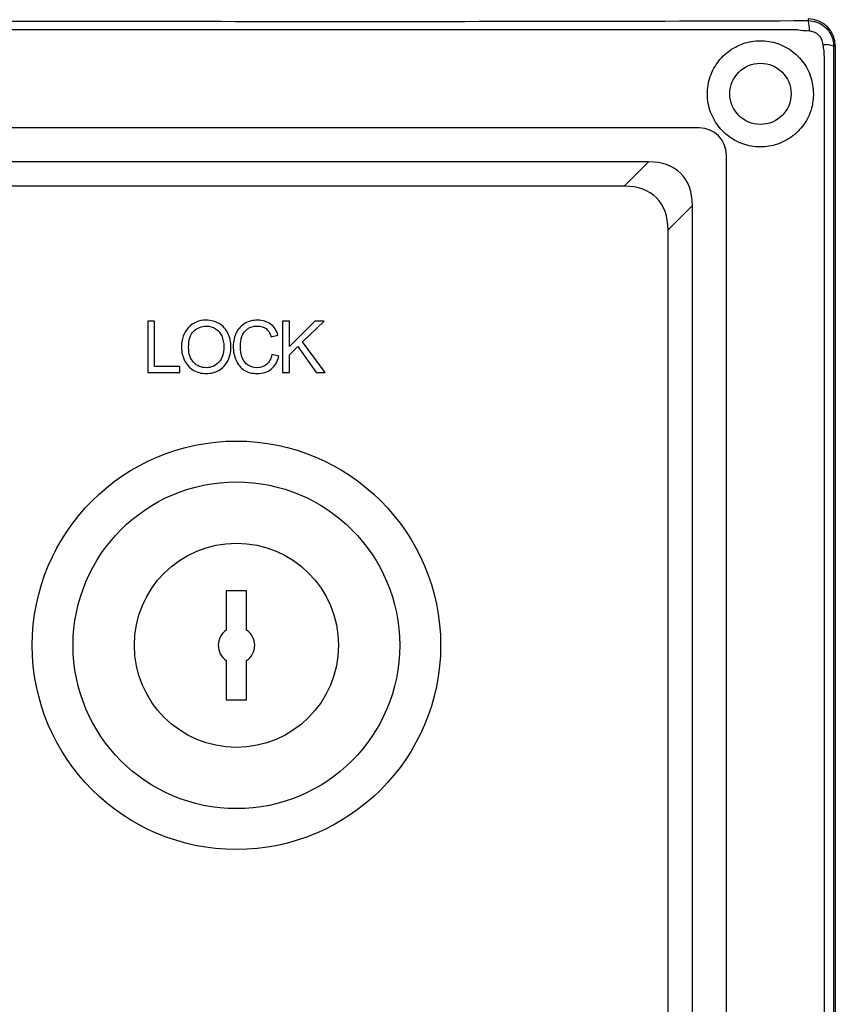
# Model space of a CAD drawing. Header units: millimetres. Extents: x 7143 to 9546, y -1575 to -869.
# Tile 50 of 94: x 7546 to 7605, y -1289 to -1217. Entities that reach past the tile are written whole.
import ezdxf

# ---------------------------------------------------------------- set-up
doc = ezdxf.new("R2010")
doc.units = ezdxf.units.MM
doc.header["$LTSCALE"] = 3

msp = doc.modelspace()

# ---------------------------------------------------------------- linework, layer by layer
at = {"linetype": 'Continuous', "lineweight": 30}
for p, q in [((7603.473, -1217.048), (7603.473, -1217.171)), ((7605.473, -1219.048), (7605.35, -1219.048)), ((7605.473, -1219.048), (7605.473, -1415.048)), ((7595.473, -1225.048), (7408.466, -1225.048)), ((7597.473, -1407.048), (7597.473, -1227.048)), ((7591.759, -1227.548), (7219.187, -1227.548)), ((7589.971, -1229.335), (7591.759, -1227.548)), ((7589.971, -1229.335), (7220.974, -1229.335)), ((7594.973, -1230.762), (7593.185, -1232.549)), ((7594.973, -1403.334), (7594.973, -1230.762)), ((7593.185, -1401.546), (7593.185, -1232.549)), ((7560.723, -1259.048), (7560.723, -1261.937)), ((7562.223, -1259.048), (7560.723, -1259.048)), ((7562.223, -1261.937), (7562.223, -1259.048)), ((7560.723, -1264.158), (7560.723, -1267.048)), ((7562.223, -1267.048), (7562.223, -1264.158)), ((7560.723, -1267.048), (7562.223, -1267.048))]:
    msp.add_line(p, q, dxfattribs=at)
at = {"linetype": 'Continuous', "lineweight": 30, "flags": 128}
for points in [[(7602.683, -1217.852), (7602.683, -1217.852), (7600.683, -1217.852), (7592.683, -1217.852), (7560.683, -1217.85), (7432.683, -1217.846), (7208.263, -1217.852), (7208.262, -1217.852)], [(7604.672, -1414.232), (7604.672, -1414.232), (7604.673, -1412.232), (7604.673, -1404.232), (7604.674, -1372.232), (7604.673, -1244.232), (7604.673, -1230.676), (7604.672, -1219.864), (7604.672, -1219.864)]]:
    msp.add_lwpolyline(points, dxfattribs=at)
at = {"linetype": 'Continuous', "lineweight": 30}
for centre, radius in [((7599.973, -1222.548), 2.25), ((7561.473, -1263.048), 15), ((7561.473, -1263.048), 12), ((7561.473, -1263.048), 7.5)]:
    msp.add_circle(centre, radius, dxfattribs=at)
for centre, radius, start, end in [((7603.473, -1219.048), 2, 0, 90), ((7601.672, -1217.801), 1.908, 355.81971, 19.2866), ((7604.719, -1220.802), 1.865, 70.22032, 94.28052), ((7595.473, -1227.048), 2, 0.00005, 89.9992), ((7561.473, -1263.048), 1.34, 124.0312, 235.9688), ((7561.473, -1263.048), 1.34, 304.0312, 55.9688)]:
    msp.add_arc(centre, radius, start, end, dxfattribs=at)
for centre in [(7587.194, -1235.326), (7585.407, -1237.114)]:
    msp.add_ellipse(centre, major_axis=(-6.929, -6.929), ratio=0.510274, start_param=2.66976, end_param=3.613425, dxfattribs=at)
for points, knots in [([(7521.397, -1217.184), (7526.292, -1217.189), (7536.816, -1217.2), (7552.96, -1217.22), (7569.828, -1217.23), (7586.689, -1217.221), (7597.879, -1217.188), (7603.473, -1217.171)], [0, 0, 0, 0, 0.178857, 0.384542, 0.589954, 0.795009, 1, 1, 1, 1]), ([(7603.473, -1217.171), (7603.681, -1217.191), (7604.098, -1217.231), (7604.657, -1217.547), (7605.081, -1218.013), (7605.315, -1218.543), (7605.339, -1218.899), (7605.35, -1219.048)], [0, 0, 0, 0, 0.212007, 0.424378, 0.636534, 0.848477, 1, 1, 1, 1]), ([(7603.575, -1217.94), (7603.276, -1217.923), (7602.976, -1217.907), (7602.683, -1217.852), (7602.683, -1217.852)], [0, 0, 0, 0, 0.999932, 1, 1, 1, 1]), ([(7604.58, -1218.943), (7604.569, -1218.867), (7604.545, -1218.683), (7604.411, -1218.411), (7604.186, -1218.166), (7603.898, -1217.991), (7603.682, -1217.957), (7603.575, -1217.94)], [0, 0, 0, 0, 0.149045, 0.361527, 0.576364, 0.790365, 1, 1, 1, 1]), ([(7603.873, -1222.548), (7603.831, -1222.115), (7603.746, -1221.249), (7603.096, -1220.1), (7602.133, -1219.214), (7600.936, -1218.694), (7599.635, -1218.591), (7598.379, -1218.913), (7597.297, -1219.614), (7596.483, -1220.646), (7596.046, -1221.915), (7596.062, -1223.265), (7596.523, -1224.519), (7597.363, -1225.544), (7598.491, -1226.235), (7599.784, -1226.516), (7601.089, -1226.36), (7602.281, -1225.784), (7603.221, -1224.836), (7603.782, -1223.695), (7603.845, -1222.897), (7603.873, -1222.548)], [0, 0, 0, 0, 0.0527538, 0.1054544, 0.1577243, 0.2100392, 0.262969, 0.314253, 0.3660303, 0.4197079, 0.4747341, 0.529303, 0.5825688, 0.6351131, 0.6883977, 0.7413639, 0.7941521, 0.8477909, 0.9026312, 0.957423, 1, 1, 1, 1]), ([(7604.672, -1219.864), (7604.672, -1219.864), (7604.672, -1219.556), (7604.626, -1219.249), (7604.58, -1218.943)], [0, 0, 0, 0, 0.000064, 1, 1, 1, 1]), ([(7605.35, -1219.048), (7605.348, -1220.015), (7605.344, -1221.951), (7605.35, -1225.828), (7605.343, -1240.488), (7605.35, -1279.031), (7605.355, -1320.61), (7605.344, -1351.039), (7605.338, -1356.61), (7605.337, -1357.208)], [0, 0, 0, 0, 0.021012, 0.042076, 0.084176, 0.339329, 0.878968, 0.987014, 1, 1, 1, 1]), ([(7554.953, -1243.027), (7554.953, -1243.027), (7554.953, -1239.238), (7554.953, -1239.238), (7554.953, -1239.238), (7554.953, -1239.238), (7555.455, -1239.238), (7555.455, -1239.238), (7555.455, -1239.238), (7555.455, -1239.238), (7555.455, -1242.582), (7555.455, -1242.582), (7555.455, -1242.582), (7555.455, -1242.582), (7557.318, -1242.582), (7557.318, -1242.582), (7557.318, -1242.582), (7557.318, -1242.582), (7557.318, -1243.027), (7557.318, -1243.027), (7557.318, -1243.027), (7557.318, -1243.027), (7554.953, -1243.027), (7554.953, -1243.027)], [0, 0, 0, 0, 0.142857, 0.142857, 0.142857, 0.142857, 0.285714, 0.285714, 0.285714, 0.285714, 0.428571, 0.428571, 0.428571, 0.428571, 0.571429, 0.571429, 0.571429, 0.571429, 0.714286, 0.714286, 0.714286, 0.714286, 1, 1, 1, 1]), ([(7557.439, -1241.183), (7557.439, -1240.555), (7557.608, -1240.063), (7557.946, -1239.707), (7557.946, -1239.707), (7558.284, -1239.352), (7558.72, -1239.174), (7559.254, -1239.174), (7559.254, -1239.174), (7559.604, -1239.174), (7559.919, -1239.258), (7560.2, -1239.425), (7560.2, -1239.425), (7560.481, -1239.592), (7560.695, -1239.824), (7560.842, -1240.123), (7560.842, -1240.123), (7560.99, -1240.421), (7561.064, -1240.76), (7561.064, -1241.138), (7561.064, -1241.138), (7561.064, -1241.522), (7560.986, -1241.866), (7560.831, -1242.169), (7560.831, -1242.169), (7560.676, -1242.472), (7560.456, -1242.701), (7560.172, -1242.857), (7560.172, -1242.857), (7559.887, -1243.013), (7559.58, -1243.09), (7559.251, -1243.09), (7559.251, -1243.09), (7558.894, -1243.09), (7558.576, -1243.004), (7558.295, -1242.832), (7558.295, -1242.832), (7558.014, -1242.66), (7557.801, -1242.425), (7557.656, -1242.127), (7557.656, -1242.127), (7557.511, -1241.83), (7557.439, -1241.515), (7557.439, -1241.183)], [0, 0, 0, 0, 0.083333, 0.083333, 0.083333, 0.083333, 0.166667, 0.166667, 0.166667, 0.166667, 0.25, 0.25, 0.25, 0.25, 0.333333, 0.333333, 0.333333, 0.333333, 0.416667, 0.416667, 0.416667, 0.416667, 0.5, 0.5, 0.5, 0.5, 0.583333, 0.583333, 0.583333, 0.583333, 0.666667, 0.666667, 0.666667, 0.666667, 0.75, 0.75, 0.75, 0.75, 0.833333, 0.833333, 0.833333, 0.833333, 1, 1, 1, 1]), ([(7564.083, -1241.698), (7564.083, -1241.698), (7564.586, -1241.825), (7564.586, -1241.825), (7564.586, -1241.825), (7564.481, -1242.237), (7564.292, -1242.55), (7564.02, -1242.766), (7564.02, -1242.766), (7563.747, -1242.982), (7563.414, -1243.09), (7563.019, -1243.09), (7563.019, -1243.09), (7562.612, -1243.09), (7562.28, -1243.007), (7562.025, -1242.841), (7562.025, -1242.841), (7561.769, -1242.675), (7561.575, -1242.434), (7561.442, -1242.119), (7561.442, -1242.119), (7561.308, -1241.803), (7561.241, -1241.466), (7561.241, -1241.104), (7561.241, -1241.104), (7561.241, -1240.71), (7561.316, -1240.366), (7561.467, -1240.072), (7561.467, -1240.072), (7561.618, -1239.779), (7561.832, -1239.555), (7562.11, -1239.403), (7562.11, -1239.403), (7562.388, -1239.25), (7562.694, -1239.174), (7563.027, -1239.174), (7563.027, -1239.174), (7563.407, -1239.174), (7563.725, -1239.271), (7563.983, -1239.464), (7563.983, -1239.464), (7564.241, -1239.657), (7564.421, -1239.928), (7564.522, -1240.277), (7564.522, -1240.277), (7564.522, -1240.277), (7564.03, -1240.393), (7564.03, -1240.393), (7564.03, -1240.393), (7563.943, -1240.118), (7563.815, -1239.917), (7563.648, -1239.792), (7563.648, -1239.792), (7563.482, -1239.666), (7563.272, -1239.603), (7563.019, -1239.603), (7563.019, -1239.603), (7562.728, -1239.603), (7562.485, -1239.673), (7562.29, -1239.812), (7562.29, -1239.812), (7562.095, -1239.951), (7561.958, -1240.139), (7561.879, -1240.374), (7561.879, -1240.374), (7561.8, -1240.609), (7561.76, -1240.852), (7561.76, -1241.101), (7561.76, -1241.101), (7561.76, -1241.423), (7561.807, -1241.705), (7561.9, -1241.945), (7561.9, -1241.945), (7561.994, -1242.185), (7562.139, -1242.364), (7562.337, -1242.483), (7562.337, -1242.483), (7562.534, -1242.603), (7562.748, -1242.662), (7562.978, -1242.662), (7562.978, -1242.662), (7563.258, -1242.662), (7563.495, -1242.58), (7563.689, -1242.419), (7563.689, -1242.419), (7563.883, -1242.257), (7564.014, -1242.017), (7564.083, -1241.698)], [0, 0, 0, 0, 0.043478, 0.043478, 0.043478, 0.043478, 0.086957, 0.086957, 0.086957, 0.086957, 0.130435, 0.130435, 0.130435, 0.130435, 0.173913, 0.173913, 0.173913, 0.173913, 0.217391, 0.217391, 0.217391, 0.217391, 0.26087, 0.26087, 0.26087, 0.26087, 0.304348, 0.304348, 0.304348, 0.304348, 0.347826, 0.347826, 0.347826, 0.347826, 0.391304, 0.391304, 0.391304, 0.391304, 0.434783, 0.434783, 0.434783, 0.434783, 0.478261, 0.478261, 0.478261, 0.478261, 0.521739, 0.521739, 0.521739, 0.521739, 0.565217, 0.565217, 0.565217, 0.565217, 0.608696, 0.608696, 0.608696, 0.608696, 0.652174, 0.652174, 0.652174, 0.652174, 0.695652, 0.695652, 0.695652, 0.695652, 0.73913, 0.73913, 0.73913, 0.73913, 0.782609, 0.782609, 0.782609, 0.782609, 0.826087, 0.826087, 0.826087, 0.826087, 0.869565, 0.869565, 0.869565, 0.869565, 0.913043, 0.913043, 0.913043, 0.913043, 1, 1, 1, 1]), ([(7564.86, -1243.027), (7564.86, -1243.027), (7564.86, -1239.238), (7564.86, -1239.238), (7564.86, -1239.238), (7564.86, -1239.238), (7565.363, -1239.238), (7565.363, -1239.238), (7565.363, -1239.238), (7565.363, -1239.238), (7565.363, -1241.116), (7565.363, -1241.116), (7565.363, -1241.116), (7565.363, -1241.116), (7567.245, -1239.238), (7567.245, -1239.238), (7567.245, -1239.238), (7567.245, -1239.238), (7567.924, -1239.238), (7567.924, -1239.238), (7567.924, -1239.238), (7567.924, -1239.238), (7566.335, -1240.774), (7566.335, -1240.774), (7566.335, -1240.774), (7566.335, -1240.774), (7567.993, -1243.027), (7567.993, -1243.027), (7567.993, -1243.027), (7567.993, -1243.027), (7567.332, -1243.027), (7567.332, -1243.027), (7567.332, -1243.027), (7567.332, -1243.027), (7565.983, -1241.115), (7565.983, -1241.115), (7565.983, -1241.115), (7565.983, -1241.115), (7565.363, -1241.714), (7565.363, -1241.714), (7565.363, -1241.714), (7565.363, -1241.714), (7565.363, -1243.027), (7565.363, -1243.027), (7565.363, -1243.027), (7565.363, -1243.027), (7564.86, -1243.027), (7564.86, -1243.027)], [0, 0, 0, 0, 0.076923, 0.076923, 0.076923, 0.076923, 0.153846, 0.153846, 0.153846, 0.153846, 0.230769, 0.230769, 0.230769, 0.230769, 0.307692, 0.307692, 0.307692, 0.307692, 0.384615, 0.384615, 0.384615, 0.384615, 0.461538, 0.461538, 0.461538, 0.461538, 0.538462, 0.538462, 0.538462, 0.538462, 0.615385, 0.615385, 0.615385, 0.615385, 0.692308, 0.692308, 0.692308, 0.692308, 0.769231, 0.769231, 0.769231, 0.769231, 0.846154, 0.846154, 0.846154, 0.846154, 1, 1, 1, 1]), ([(7557.958, -1241.191), (7557.958, -1241.647), (7558.08, -1242.006), (7558.325, -1242.268), (7558.325, -1242.268), (7558.571, -1242.53), (7558.878, -1242.662), (7559.249, -1242.662), (7559.249, -1242.662), (7559.626, -1242.662), (7559.936, -1242.529), (7560.18, -1242.265), (7560.18, -1242.265), (7560.424, -1242), (7560.545, -1241.624), (7560.545, -1241.138), (7560.545, -1241.138), (7560.545, -1240.83), (7560.493, -1240.561), (7560.389, -1240.332), (7560.389, -1240.332), (7560.285, -1240.102), (7560.133, -1239.924), (7559.932, -1239.798), (7559.932, -1239.798), (7559.731, -1239.672), (7559.506, -1239.608), (7559.257, -1239.608), (7559.257, -1239.608), (7558.902, -1239.608), (7558.597, -1239.73), (7558.341, -1239.973), (7558.341, -1239.973), (7558.086, -1240.217), (7557.958, -1240.623), (7557.958, -1241.191)], [0, 0, 0, 0, 0.1, 0.1, 0.1, 0.1, 0.2, 0.2, 0.2, 0.2, 0.3, 0.3, 0.3, 0.3, 0.4, 0.4, 0.4, 0.4, 0.5, 0.5, 0.5, 0.5, 0.6, 0.6, 0.6, 0.6, 0.7, 0.7, 0.7, 0.7, 0.8, 0.8, 0.8, 0.8, 1, 1, 1, 1])]:
    msp.add_open_spline(points, degree=3, knots=knots, dxfattribs=at)

doc.saveas('drawing.dxf')
